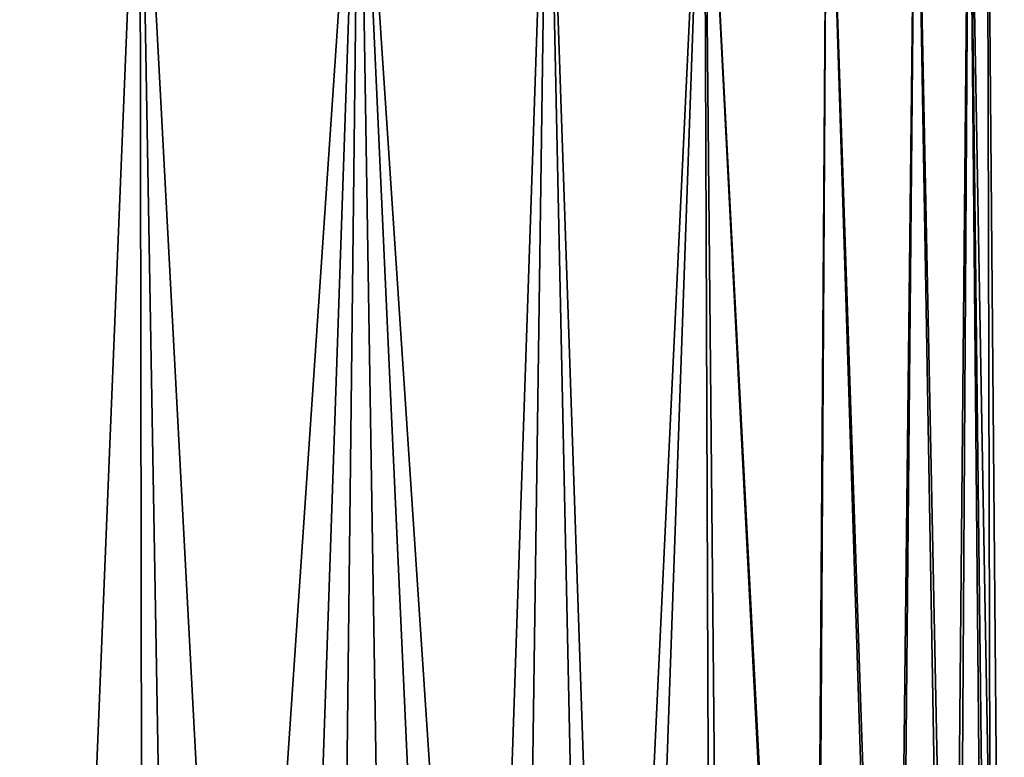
# Model space of a CAD drawing. Header units: metres. Extents: x -150 to 146, y -127 to 82.
# Tile 158 of 256: x 88.49 to 92.32, y 26.62 to 29.49. Entities that reach past the tile are written whole.
import ezdxf

# ---------------------------------------------------------------- set-up
doc = ezdxf.new("R2010")
doc.units = ezdxf.units.M
doc.layers.add('solid_ELLA_AP_WANNE_SW0001', color=7, linetype='CONTINUOUS')

msp = doc.modelspace()

# ---------------------------------------------------------------- linework, layer by layer
at = {"layer": 'solid_ELLA_AP_WANNE_SW0001'}
for points in [[(88.533333, 20.280781, -10.848499), (87.904831, 19.864122, -11.593819), (87.992668, 30.702618, -11.350885)], [(87.991653, 30.702618, 11.352052), (88.44651, 20.223764, 10.954421), (88.973412, 20.579531, 10.270488)], [(87.991653, 30.702618, 11.352052), (88.973412, 20.579531, 10.270488), (88.956902, 30.702618, 10.14184)], [(88.533333, 20.280781, -10.848499), (87.992668, 30.702618, -11.350885), (88.957825, 30.702618, -10.140572)], [(89.131393, 20.688978, -10.048191), (88.533333, 20.280781, -10.848499), (88.957825, 30.702618, -10.140572)], [(88.956902, 30.702618, 10.14184), (88.973412, 20.579531, 10.270488), (89.47757, 20.928667, 9.538914)], [(88.956902, 30.702618, 10.14184), (89.47757, 20.928667, 9.538914), (89.809822, 30.702618, 8.849932)], [(89.131393, 20.688978, -10.048191), (88.957825, 30.702618, -10.140572), (89.810608, 30.702618, -8.848617)], [(89.699715, 21.081951, -9.195181), (89.131393, 20.688978, -10.048191), (89.810608, 30.702618, -8.848617)], [(89.809822, 30.702618, 8.849932), (89.47757, 20.928667, 9.538914), (89.960457, 21.267073, 8.758519)], [(90.231468, 21.461079, -8.271764), (89.699715, 21.081951, -9.195181), (89.810608, 30.702618, -8.848617)], [(89.809822, 30.702618, 8.849932), (89.960457, 21.267073, 8.758519), (90.416359, 21.592484, 7.922415)], [(89.809822, 30.702618, 8.849932), (90.416359, 21.592484, 7.922415), (90.543518, 30.702618, 7.486725)], [(90.231468, 21.461079, -8.271764), (89.810608, 30.702618, -8.848617), (90.544144, 30.702618, -7.485422)], [(90.731705, 21.820869, -7.269775), (90.231468, 21.461079, -8.271764), (90.544144, 30.702618, -7.485422)], [(90.543518, 30.702618, 7.486725), (90.416359, 21.592484, 7.922415), (90.841942, 21.900864, 7.025109)], [(90.543518, 30.702618, 7.486725), (90.841942, 21.900864, 7.025109), (91.152008, 30.702618, 6.063392)], [(90.731705, 21.820869, -7.269775), (90.544144, 30.702618, -7.485422), (91.152542, 30.702618, -6.061963)], [(91.184929, 22.150711, -6.192413), (90.731705, 21.820869, -7.269775), (91.152542, 30.702618, -6.061963)], [(91.152008, 30.702618, 6.063392), (90.841942, 21.900864, 7.025109), (91.234436, 22.186525, 6.062847)], [(91.152008, 30.702618, 6.063392), (91.234436, 22.186525, 6.062847), (91.580933, 22.446655, 5.014749)], [(91.152008, 30.702618, 6.063392), (91.580933, 22.446655, 5.014749), (91.630394, 30.702618, 4.591523)], [(91.573853, 22.443342, -5.029555), (91.152542, 30.702618, -6.061963), (91.630898, 30.702618, -4.589699)], [(91.573853, 22.443342, -5.029555), (91.184929, 22.150711, -6.192413), (91.152542, 30.702618, -6.061963)], [(91.900948, 22.685656, -3.789594), (91.573853, 22.443342, -5.029555), (91.630898, 30.702618, -4.589699)], [(91.630394, 30.702618, 4.591523), (91.580933, 22.446655, 5.014749), (91.884583, 22.669779, 3.883437)], [(91.630394, 30.702618, 4.591523), (91.884583, 22.669779, 3.883437), (91.975029, 30.702618, 3.082297)], [(91.900948, 22.685656, -3.789594), (91.630898, 30.702618, -4.589699), (91.975357, 30.702618, -3.080483)], [(91.975029, 30.702618, 3.082297), (91.884583, 22.669779, 3.883437), (92.110641, 22.844589, 2.669226)], [(92.134064, 22.859764, -2.535976), (91.900948, 22.685656, -3.789594), (91.975357, 30.702618, -3.080483)], [(91.975029, 30.702618, 3.082297), (92.110641, 22.844589, 2.669226), (92.183037, 30.702618, 1.547632)], [(92.134064, 22.859764, -2.535976), (91.975357, 30.702618, -3.080483), (92.183144, 30.702618, -1.546467)], [(92.183037, 30.702618, 1.547632), (92.110641, 22.844589, 2.669226), (92.253891, 22.958944, 1.373627)], [(92.27227, 22.96468, -1.274164), (92.134064, 22.859764, -2.535976), (92.183144, 30.702618, -1.546467)], [(92.183037, 30.702618, 1.547632), (92.253891, 22.958944, 1.373627), (92.319817, 23)], [(92.183037, 30.702618, 1.547632), (92.319817, 23), (92.252594, 30.702618)], [(92.27227, 22.96468, -1.274164), (92.183144, 30.702618, -1.546467), (92.252594, 30.702618)], [(92.27227, 22.96468, -1.274164), (92.252594, 30.702618), (92.319817, 23)]]:
    msp.add_3dface(points, dxfattribs=at)

doc.saveas('drawing.dxf')
